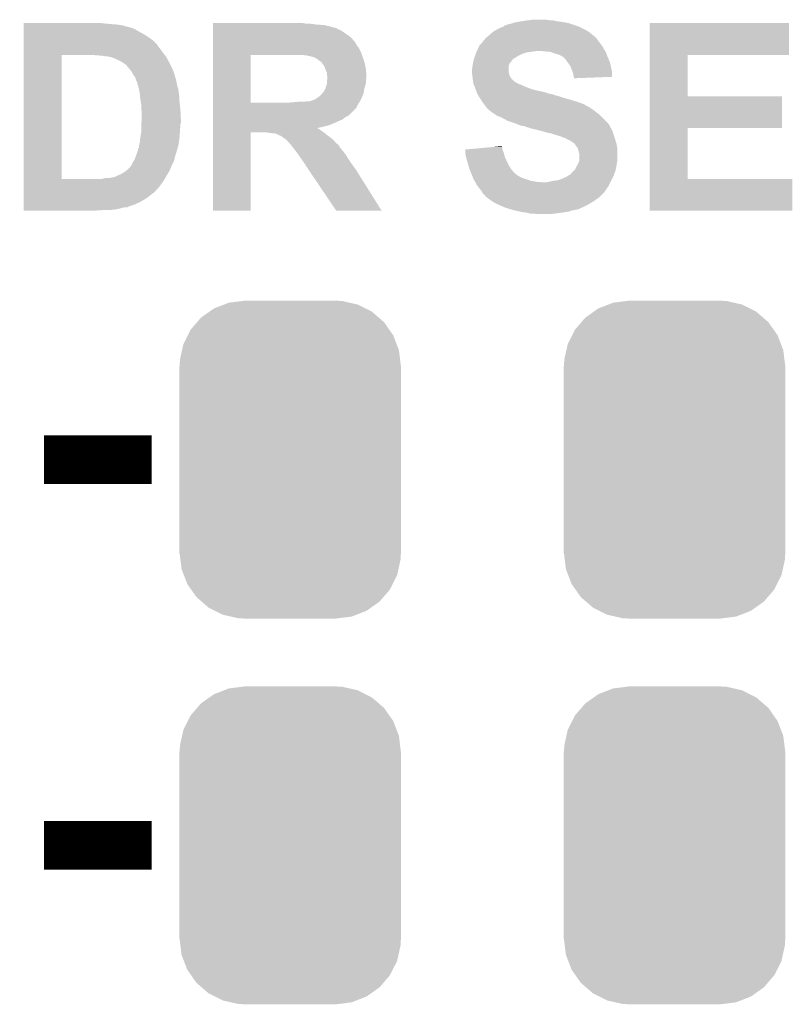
# Model space of a CAD drawing. Extents: x -1.3 to 24.2, y -3.9 to 39.2.
# Tile 14 of 37: x 13.6 to 17.6, y 8 to 13.1. Entities that reach past the tile are written whole.
import ezdxf

# ---------------------------------------------------------------- set-up
doc = ezdxf.new("R2010")
doc.units = 0
doc.layers.get('0').update_dxf_attribs({"linetype": 'CONTINUOUS'})
doc.layers.add('I2C_MUX_9_CLICK_V100_GTO', color=14, linetype='CONTINUOUS')
doc.layers.add('I2C_MUX_9_CLICK_V100_GTS', color=12, linetype='CONTINUOUS')

# ---------------------------------------------------------------- blocks, each defined once
blk = doc.blocks.new('CUSTOM_58')
for points in [[(-0.319682, 0.816338), (-0.251122, 0.82504), (0.308712, 0.816338), (0.27044, 0.82504)], [(-0.251122, 0.82504), (-0.23749, 0.82677), (0.27044, 0.82504), (0.23749, 0.82677)], [(-0.464512, 0.738408), (-0.420946, 0.769256), (0.460796, 0.738408), (0.425156, 0.769256)], [(-0.420946, 0.769256), (-0.396894, 0.786286), (0.425156, 0.769256), (0.391508, 0.786286)], [(-0.396894, 0.786286), (-0.344522, 0.80667), (0.391508, 0.786286), (0.351232, 0.80667)], [(-0.344522, 0.80667), (-0.319682, 0.816338), (0.351232, 0.80667), (0.308712, 0.816338)], [(-0.484594, 0.715032), (-0.464512, 0.738408), (0.4878, 0.715032), (0.460796, 0.738408)], [(-0.532704, 0.647234), (-0.5185, 0.67556), (0.535424, 0.647234), (0.515528, 0.67556)], [(-0.5185, 0.67556), (-0.484594, 0.715032), (0.515528, 0.67556), (0.4878, 0.715032)], [(-0.555636, 0.601496), (-0.532704, 0.647234), (0.55303, 0.601496), (0.535424, 0.647234)], [(-0.573704, 0.520636), (-0.562694, 0.569912), (0.571254, 0.520636), (0.565186, 0.569912)], [(-0.562694, 0.569912), (-0.555636, 0.601496), (0.565186, 0.569912), (0.55303, 0.601496)], [(-0.57531, 0.48768), (-0.573704, 0.520636), (0.57531, 0.48768), (0.571254, 0.520636)], [(-0.57658, -0.48768), (-0.57658, 0.48768), (0.57658, -0.48768), (0.57658, 0.48768)], [(-0.571252, -0.520636), (-0.57531, -0.48768), (0.573704, -0.520636), (0.57531, -0.48768)], [(-0.565186, -0.569912), (-0.571252, -0.520636), (0.562692, -0.569912), (0.573704, -0.520636)], [(-0.553028, -0.601496), (-0.565186, -0.569912), (0.555636, -0.601496), (0.562692, -0.569912)], [(-0.535424, -0.647234), (-0.553028, -0.601496), (0.532702, -0.647234), (0.555636, -0.601496)], [(-0.515526, -0.67556), (-0.535424, -0.647234), (0.5185, -0.67556), (0.532702, -0.647234)], [(-0.4878, -0.715032), (-0.515526, -0.67556), (0.484592, -0.715032), (0.5185, -0.67556)], [(-0.460794, -0.738408), (-0.4878, -0.715032), (0.464512, -0.738408), (0.484592, -0.715032)], [(-0.425156, -0.769256), (-0.460794, -0.738408), (0.420944, -0.769256), (0.464512, -0.738408)], [(-0.391506, -0.786286), (-0.425156, -0.769256), (0.396894, -0.786286), (0.420944, -0.769256)], [(-0.351232, -0.80667), (-0.391506, -0.786286), (0.34452, -0.80667), (0.396894, -0.786286)], [(-0.30871, -0.816338), (-0.351232, -0.80667), (0.319682, -0.816338), (0.34452, -0.80667)], [(-0.27044, -0.82504), (-0.30871, -0.816338), (0.25112, -0.82504), (0.319682, -0.816338)], [(-0.23749, -0.82677), (-0.27044, -0.82504), (0.23749, -0.82677), (0.25112, -0.82504)]]:
    blk.add_solid(points)

msp = doc.modelspace()

# ---------------------------------------------------------------- linework, layer by layer
at = {"layer": 'I2C_MUX_9_CLICK_V100_GTO', "const_width": 0.254}
for points in [[(13.75664, 10.8458), (14.31544, 10.8458)], [(13.75664, 8.8392), (14.31544, 8.8392)]]:
    msp.add_lwpolyline(points, dxfattribs=at)
at = {"layer": 'I2C_MUX_9_CLICK_V100_GTO'}
for points in [[(13.64999, 13.11402), (13.649992, 13.11656), (14.07668, 13.11402), (14.05128, 13.11656)], [(13.64999, 13.10894), (13.64999, 13.11402), (14.13764, 13.10894), (14.07668, 13.11402)], [(14.63551, 13.11402), (14.635512, 13.11656), (15.118082, 13.11402), (15.102842, 13.11656)], [(14.63551, 13.10894), (14.63551, 13.11402), (15.17396, 13.10894), (15.13586, 13.11402)], [(16.174722, 13.11148), (16.187422, 13.114022), (16.499838, 13.11148), (16.492212, 13.114022)], [(16.187422, 13.114022), (16.193764, 13.116558), (16.492212, 13.114022), (16.484602, 13.116558)], [(16.193764, 13.116558), (16.200122, 13.1191), (16.484602, 13.116558), (16.470202, 13.1191)], [(16.200122, 13.1191), (16.22806, 13.12418), (16.470202, 13.1191), (16.44142, 13.12418)], [(16.22806, 13.12418), (16.2433, 13.12672), (16.44142, 13.12418), (16.418562, 13.12672)], [(16.2433, 13.12672), (16.25854, 13.12926), (16.418562, 13.12672), (16.409674, 13.12926)], [(16.25854, 13.12926), (16.27759, 13.1318), (16.409674, 13.12926), (16.400784, 13.1318)], [(16.27759, 13.1318), (16.296642, 13.13434), (16.383002, 13.1318), (16.367758, 13.13434)], [(16.906266, 12.95146), (16.90627, 13.116528), (17.630108, 12.95146), (17.63014, 13.116528)], [(16.90627, 13.116528), (16.906272, 13.11656), (17.63014, 13.116528), (16.906272, 13.11656)], [(13.649988, 13.047982), (13.64999, 13.06322), (14.29258, 13.047982), (14.26718, 13.06322)], [(13.64999, 13.10386), (13.64999, 13.10894), (14.168122, 13.10386), (14.13764, 13.10894)], [(13.64999, 13.09624), (13.64999, 13.10386), (14.193522, 13.09624), (14.168122, 13.10386)], [(13.64999, 13.096238), (13.64999, 13.09624), (14.198604, 13.096238), (14.193522, 13.09624)], [(13.64999, 13.0937), (13.64999, 13.096238), (14.203684, 13.0937), (14.198604, 13.096238)], [(13.64999, 13.093698), (13.64999, 13.0937), (14.208764, 13.093698), (14.203684, 13.0937)], [(13.64999, 13.08608), (13.64999, 13.093698), (14.226542, 13.08608), (14.208764, 13.093698)], [(13.64999, 13.07592), (13.64999, 13.08608), (14.24432, 13.07592), (14.226542, 13.08608)], [(13.64999, 13.06322), (13.64999, 13.07592), (14.26718, 13.06322), (14.24432, 13.07592)], [(14.635508, 13.0556), (14.63551, 13.0683), (15.33398, 13.0556), (15.3162, 13.0683)], [(14.63551, 13.1064), (14.63551, 13.10894), (15.212062, 13.1064), (15.17396, 13.10894)], [(14.63551, 13.09878), (14.63551, 13.1064), (15.24508, 13.09878), (15.212062, 13.1064)], [(14.63551, 13.0937), (14.63551, 13.09878), (15.262858, 13.0937), (15.24508, 13.09878)], [(14.63551, 13.09116), (14.63551, 13.0937), (15.275562, 13.09116), (15.262858, 13.0937)], [(14.63551, 13.091128), (14.63551, 13.09116), (15.2781, 13.091128), (15.275562, 13.09116)], [(14.63551, 13.088614), (14.63551, 13.091128), (15.278124, 13.088614), (15.2781, 13.091128)], [(14.63551, 13.08354), (14.63551, 13.088614), (15.28826, 13.08354), (15.278124, 13.088614)], [(14.63551, 13.078458), (14.63551, 13.08354), (15.300962, 13.078458), (15.28826, 13.08354)], [(14.63551, 13.0683), (14.63551, 13.078458), (15.3162, 13.0683), (15.300962, 13.078458)], [(16.07058, 13.05306), (16.087996, 13.0683), (16.611596, 13.05306), (16.593822, 13.0683)], [(16.087996, 13.0683), (16.090902, 13.070842), (16.593822, 13.0683), (16.589754, 13.070842)], [(16.090902, 13.070842), (16.107834, 13.081), (16.589754, 13.070842), (16.573498, 13.081)], [(16.107834, 13.081), (16.116302, 13.08608), (16.573498, 13.081), (16.56334, 13.08608)], [(16.116302, 13.08608), (16.127478, 13.09116), (16.56334, 13.08608), (16.55318, 13.09116)], [(16.127478, 13.09116), (16.144244, 13.09878), (16.55318, 13.09116), (16.536034, 13.09878)], [(16.144244, 13.09878), (16.146786, 13.098786), (16.536034, 13.09878), (16.53602, 13.098786)], [(16.146786, 13.098786), (16.14932, 13.10132), (16.53602, 13.098786), (16.530318, 13.10132)], [(16.14932, 13.10132), (16.151864, 13.10386), (16.530318, 13.10132), (16.522698, 13.10386)], [(16.151864, 13.10386), (16.174722, 13.11148), (16.522698, 13.10386), (16.499838, 13.11148)], [(13.649988, 13.030198), (13.649988, 13.047982), (14.317982, 13.030198), (14.29258, 13.047982)], [(13.649988, 13.00734), (13.649988, 13.030198), (14.340836, 13.00734), (14.317982, 13.030198)], [(14.635506, 12.994638), (14.635508, 13.020038), (15.387322, 12.994638), (15.372082, 13.020038)], [(14.635508, 13.04036), (14.635508, 13.0556), (15.354302, 13.04036), (15.33398, 13.0556)], [(14.635508, 13.020038), (14.635508, 13.04036), (15.372082, 13.020038), (15.354302, 13.04036)], [(16.022322, 13.00225), (16.02994, 13.00988), (16.655806, 13.00225), (16.6497, 13.00988)], [(16.02994, 13.00988), (16.03248, 13.012422), (16.6497, 13.00988), (16.647794, 13.012422)], [(16.03248, 13.012422), (16.0401, 13.02258), (16.647794, 13.012422), (16.640176, 13.02258)], [(16.0401, 13.02258), (16.0528, 13.037822), (16.640176, 13.02258), (16.628744, 13.037822)], [(16.0528, 13.037822), (16.055758, 13.040358), (16.628744, 13.037822), (16.62684, 13.040358)], [(16.055758, 13.040358), (16.061686, 13.045438), (16.62684, 13.040358), (16.62175, 13.045438)], [(16.061686, 13.045438), (16.06466, 13.047988), (16.62175, 13.045438), (16.616686, 13.047988)], [(16.06466, 13.047988), (16.07055, 13.053036), (16.616686, 13.047988), (16.614146, 13.053036)], [(16.07055, 13.053036), (16.07058, 13.05306), (16.614146, 13.053036), (16.611596, 13.05306)], [(13.649986, 12.99464), (13.649988, 13.004794), (14.351, 12.99464), (14.343384, 13.004794)], [(13.649986, 12.98194), (13.649986, 12.99464), (14.36116, 12.98194), (14.351, 12.99464)], [(13.649986, 12.96416), (13.649986, 12.98194), (14.37386, 12.96416), (14.36116, 12.98194)], [(13.649986, 12.95146), (13.649986, 12.96416), (14.38374, 12.95146), (14.37386, 12.96416)], [(13.649988, 13.007308), (13.649988, 13.00734), (14.34338, 13.007308), (14.340836, 13.00734)], [(13.649988, 13.004794), (13.649988, 13.007308), (14.343384, 13.004794), (14.34338, 13.007308)], [(14.635506, 12.989556), (14.635506, 12.994638), (15.392402, 12.989556), (15.387322, 12.994638)], [(14.635506, 12.96924), (14.635506, 12.989556), (15.40256, 12.96924), (15.392402, 12.989556)], [(14.635506, 12.95146), (14.635506, 12.96924), (15.41018, 12.95146), (15.40256, 12.96924)], [(16.001492, 12.95654), (16.004538, 12.964158), (16.2433, 12.95654), (16.266158, 12.964158)], [(16.004538, 12.964158), (16.005556, 12.9667), (16.266158, 12.964158), (16.28648, 12.9667)], [(16.005556, 12.9667), (16.006572, 12.96924), (16.28648, 12.9667), (16.30426, 12.96924)], [(16.006572, 12.96924), (16.007588, 12.97178), (16.30426, 12.96924), (16.319498, 12.97178)], [(16.007588, 12.97178), (16.00962, 12.97686), (16.67426, 12.97178), (16.67087, 12.97686)], [(16.00962, 12.97686), (16.01216, 12.981938), (16.67087, 12.97686), (16.667482, 12.981938)], [(16.01216, 12.981938), (16.019784, 12.997178), (16.667482, 12.981938), (16.659862, 12.997178)], [(16.019784, 12.997178), (16.022322, 13.00225), (16.659862, 12.997178), (16.655806, 13.00225)], [(16.36522, 12.96924), (16.334742, 12.97178), (16.675954, 12.96924), (16.67426, 12.97178)], [(16.39052, 12.96671), (16.36522, 12.96924), (16.67764, 12.96671), (16.675954, 12.96924)], [(16.390618, 12.9667), (16.39052, 12.96671), (16.677644, 12.9667), (16.67764, 12.96671)], [(16.41094, 12.95908), (16.390618, 12.9667), (16.6805, 12.95908), (16.677644, 12.9667)], [(16.42872, 12.954002), (16.41094, 12.95908), (16.682404, 12.954002), (16.6805, 12.95908)], [(13.649964, 12.306322), (13.649986, 12.95144), (13.84808, 12.306322), (13.848082, 12.95144)], [(13.649986, 12.95144), (13.649986, 12.95146), (13.848082, 12.95144), (13.97508, 12.95146)], [(14.025882, 12.94892), (14.010642, 12.95146), (14.385716, 12.94892), (14.38374, 12.95146)], [(14.051282, 12.94638), (14.038582, 12.94892), (14.387692, 12.94638), (14.385716, 12.94892)], [(14.076682, 12.94384), (14.061442, 12.94638), (14.389668, 12.94384), (14.387692, 12.94638)], [(14.086842, 12.943838), (14.076682, 12.94384), (14.389668, 12.943838), (14.389668, 12.94384)], [(14.094464, 12.9413), (14.086842, 12.943838), (14.391642, 12.9413), (14.389668, 12.943838)], [(14.114782, 12.93622), (14.097004, 12.9413), (14.394414, 12.93622), (14.391642, 12.9413)], [(14.13256, 12.9286), (14.114782, 12.93622), (14.39857, 12.9286), (14.394414, 12.93622)], [(14.163038, 12.91336), (14.13256, 12.9286), (14.40688, 12.91336), (14.39857, 12.9286)], [(14.16304, 12.913358), (14.163038, 12.91336), (14.406882, 12.913358), (14.40688, 12.91336)], [(14.1732, 12.90574), (14.16304, 12.913358), (14.41069, 12.90574), (14.406882, 12.913358)], [(14.635498, 12.702562), (14.635506, 12.95144), (14.83106, 12.702562), (14.831062, 12.95144)], [(14.635506, 12.95144), (14.635506, 12.95146), (14.831062, 12.95144), (15.05712, 12.95146)], [(15.113002, 12.94892), (15.100302, 12.95146), (15.411028, 12.94892), (15.41018, 12.95146)], [(15.123166, 12.948914), (15.113002, 12.94892), (15.41103, 12.948914), (15.411028, 12.94892)], [(15.125706, 12.94638), (15.123166, 12.948914), (15.411874, 12.94638), (15.41103, 12.948914)], [(15.143482, 12.94384), (15.128242, 12.94638), (15.41272, 12.94384), (15.411874, 12.94638)], [(15.161262, 12.93876), (15.143482, 12.94384), (15.414414, 12.93876), (15.41272, 12.94384)], [(15.17396, 12.931142), (15.161262, 12.93876), (15.416954, 12.931142), (15.414414, 12.93876)], [(15.177772, 12.9286), (15.17396, 12.931142), (15.4178, 12.9286), (15.416954, 12.931142)], [(15.18158, 12.92606), (15.177772, 12.9286), (15.418562, 12.92606), (15.4178, 12.9286)], [(15.19174, 12.91844), (15.18158, 12.92606), (15.420848, 12.91844), (15.418562, 12.92606)], [(15.199362, 12.913354), (15.19174, 12.91844), (15.422374, 12.913354), (15.420848, 12.91844)], [(15.2019, 12.90828), (15.199362, 12.913354), (15.423896, 12.90828), (15.422374, 12.913354)], [(15.205964, 12.9032), (15.2019, 12.90828), (15.42542, 12.9032), (15.423896, 12.90828)], [(15.98676, 12.905738), (15.987888, 12.910816), (16.177258, 12.905738), (16.179798, 12.910816)], [(15.987888, 12.910816), (15.989582, 12.918438), (16.179798, 12.910816), (16.187418, 12.918438)], [(15.989582, 12.918438), (15.991276, 12.92606), (16.187418, 12.918438), (16.1925, 12.92606)], [(15.991276, 12.92606), (15.991842, 12.9286), (16.1925, 12.92606), (16.19504, 12.9286)], [(15.991842, 12.9286), (15.993532, 12.933674), (16.19504, 12.9286), (16.200114, 12.933674)], [(15.993532, 12.933674), (15.993534, 12.93368), (16.200114, 12.933674), (16.202666, 12.93368)], [(15.993534, 12.93368), (15.997766, 12.94638), (16.202666, 12.93368), (16.222982, 12.94638)], [(15.997766, 12.94638), (15.99946, 12.95146), (16.222982, 12.94638), (16.23314, 12.95146)], [(15.99946, 12.95146), (16.001492, 12.95654), (16.23314, 12.95146), (16.2433, 12.95654)], [(16.44142, 12.94892), (16.42872, 12.954002), (16.684308, 12.94892), (16.682404, 12.954002)], [(16.4465, 12.94638), (16.44142, 12.94892), (16.68526, 12.94638), (16.684308, 12.94892)], [(16.451576, 12.943842), (16.4465, 12.94638), (16.686348, 12.943842), (16.68526, 12.94638)], [(16.456654, 12.938766), (16.451576, 12.943842), (16.688524, 12.938766), (16.686348, 12.943842)], [(16.459202, 12.93876), (16.456654, 12.938766), (16.688526, 12.93876), (16.688524, 12.938766)], [(16.467668, 12.9286), (16.459202, 12.93876), (16.69288, 12.9286), (16.688526, 12.93876)], [(16.4719, 12.92352), (16.467668, 12.9286), (16.694786, 12.92352), (16.69288, 12.9286)], [(16.482788, 12.908278), (16.4719, 12.92352), (16.7005, 12.908278), (16.694786, 12.92352)], [(16.4846, 12.90574), (16.482788, 12.908278), (16.701064, 12.90574), (16.7005, 12.908278)], [(16.906258, 12.73556), (16.906266, 12.951428), (17.104392, 12.73556), (17.10436, 12.951428)], [(16.906266, 12.951428), (16.906266, 12.95146), (17.10436, 12.951428), (17.630108, 12.95146)], [(14.180822, 12.900658), (14.1732, 12.90574), (14.413232, 12.900658), (14.41069, 12.90574)], [(14.1859, 12.89558), (14.180822, 12.900658), (14.41577, 12.89558), (14.413232, 12.900658)], [(14.196484, 12.88288), (14.1859, 12.89558), (14.42212, 12.88288), (14.41577, 12.89558)], [(14.211302, 12.865096), (14.196484, 12.88288), (14.42896, 12.865096), (14.42212, 12.88288)], [(14.21892, 12.84986), (14.211302, 12.865096), (14.43482, 12.84986), (14.42896, 12.865096)], [(15.21206, 12.895578), (15.205964, 12.9032), (15.426806, 12.895578), (15.42542, 12.9032)], [(15.220188, 12.87526), (15.21206, 12.895578), (15.4305, 12.87526), (15.426806, 12.895578)], [(15.2273, 12.857476), (15.220188, 12.87526), (15.43187, 12.857476), (15.4305, 12.87526)], [(15.2273, 12.847318), (15.2273, 12.857476), (15.43265, 12.847318), (15.43187, 12.857476)], [(15.98168, 12.875262), (15.984218, 12.887958), (16.172182, 12.875262), (16.17218, 12.887958)], [(15.98168, 12.862562), (15.98168, 12.875262), (16.172182, 12.862562), (16.172182, 12.875262)], [(15.981682, 12.862558), (15.98168, 12.862562), (16.172182, 12.862558), (16.172182, 12.862562)], [(15.982528, 12.85494), (15.981682, 12.862558), (16.174718, 12.85494), (16.172182, 12.862558)], [(15.984218, 12.887958), (15.98422, 12.88796), (16.17218, 12.887958), (16.17218, 12.88796)], [(15.98422, 12.88796), (15.986034, 12.900658), (16.17218, 12.88796), (16.17472, 12.900658)], [(15.986034, 12.900658), (15.98676, 12.905738), (16.17472, 12.900658), (16.177258, 12.905738)], [(16.494758, 12.890502), (16.4846, 12.90574), (16.704452, 12.890502), (16.701064, 12.90574)], [(16.50238, 12.87018), (16.494758, 12.890502), (16.708968, 12.87018), (16.704452, 12.890502)], [(16.50492, 12.862558), (16.50238, 12.87018), (16.71066, 12.862558), (16.708968, 12.87018)], [(16.507458, 12.85494), (16.50492, 12.862558), (16.71065, 12.85494), (16.71066, 12.862558)], [(14.218924, 12.849856), (14.21892, 12.84986), (14.43482, 12.849856), (14.43482, 12.84986)], [(14.222988, 12.844776), (14.218924, 12.849856), (14.434822, 12.844776), (14.43482, 12.849856)], [(14.22705, 12.839698), (14.222988, 12.844776), (14.43736, 12.839698), (14.434822, 12.844776)], [(14.22908, 12.837158), (14.22705, 12.839698), (14.438208, 12.837158), (14.43736, 12.839698)], [(14.233314, 12.824458), (14.22908, 12.837158), (14.44244, 12.824458), (14.438208, 12.837158)], [(14.23416, 12.82192), (14.233314, 12.824458), (14.442948, 12.82192), (14.44244, 12.824458)], [(14.23924, 12.811758), (14.23416, 12.82192), (14.444982, 12.811758), (14.442948, 12.82192)], [(14.24178, 12.804136), (14.23924, 12.811758), (14.446506, 12.804136), (14.444982, 12.811758)], [(15.227298, 12.804136), (15.2273, 12.814298), (15.4305, 12.804136), (15.4305, 12.814298)], [(15.22857, 12.842242), (15.2273, 12.847318), (15.43304, 12.842242), (15.43265, 12.847318)], [(15.2273, 12.814298), (15.228992, 12.824456), (15.4305, 12.814298), (15.4305, 12.824456)], [(15.22984, 12.837158), (15.22857, 12.842242), (15.433038, 12.837158), (15.43304, 12.842242)], [(15.228992, 12.824456), (15.22984, 12.829538), (15.4305, 12.824456), (15.432192, 12.829538)], [(15.22984, 12.832078), (15.22984, 12.837158), (15.433038, 12.832078), (15.433038, 12.837158)], [(15.22984, 12.829538), (15.22984, 12.832078), (15.432192, 12.829538), (15.433038, 12.832078)], [(15.983656, 12.844778), (15.982528, 12.85494), (16.17726, 12.844778), (16.174718, 12.85494)], [(15.98422, 12.8397), (15.983656, 12.844778), (16.179804, 12.8397), (16.17726, 12.844778)], [(15.984854, 12.83463), (15.98422, 12.8397), (16.182342, 12.83463), (16.179804, 12.8397)], [(15.986126, 12.82446), (15.984854, 12.83463), (16.189962, 12.82446), (16.182342, 12.83463)], [(15.98676, 12.81938), (15.986126, 12.82446), (16.195042, 12.81938), (16.189962, 12.82446)], [(15.987486, 12.8143), (15.98676, 12.81938), (16.20012, 12.8143), (16.195042, 12.81938)], [(15.988212, 12.80922), (15.987486, 12.8143), (16.207742, 12.80922), (16.20012, 12.8143)], [(15.988938, 12.804138), (15.988212, 12.80922), (16.217902, 12.804138), (16.207742, 12.80922)], [(16.51, 12.84224), (16.507458, 12.85494), (16.710634, 12.84224), (16.71065, 12.85494)], [(16.511272, 12.83716), (16.51, 12.84224), (16.710628, 12.83716), (16.710634, 12.84224)], [(16.51254, 12.832082), (16.511272, 12.83716), (16.578064, 12.832082), (16.710628, 12.83716)], [(16.51254, 12.829572), (16.51254, 12.832082), (16.51254, 12.829572), (16.578064, 12.832082)], [(14.24178, 12.801596), (14.24178, 12.804136), (14.447014, 12.801596), (14.446506, 12.804136)], [(14.246352, 12.78636), (14.24178, 12.801596), (14.450062, 12.78636), (14.447014, 12.801596)], [(14.2494, 12.7762), (14.246352, 12.78636), (14.453448, 12.7762), (14.450062, 12.78636)], [(14.250326, 12.771118), (14.2494, 12.7762), (14.45514, 12.771118), (14.453448, 12.7762)], [(14.25402, 12.7508), (14.250326, 12.771118), (14.45768, 12.7508), (14.45514, 12.771118)], [(15.203168, 12.750798), (15.20698, 12.755878), (15.417798, 12.750798), (15.41872, 12.755878)], [(15.20698, 12.755878), (15.212058, 12.76096), (15.41872, 12.755878), (15.419646, 12.76096)], [(15.212058, 12.76096), (15.21968, 12.776198), (15.419646, 12.76096), (15.422416, 12.776198)], [(15.21968, 12.776198), (15.220314, 12.77874), (15.422416, 12.776198), (15.42288, 12.77874)], [(15.220314, 12.77874), (15.22222, 12.786358), (15.42288, 12.77874), (15.425164, 12.786358)], [(15.22222, 12.786358), (15.227298, 12.799056), (15.425164, 12.786358), (15.428974, 12.799056)], [(15.227298, 12.799056), (15.227298, 12.804136), (15.428974, 12.799056), (15.4305, 12.804136)], [(15.9893, 12.801604), (15.988938, 12.804138), (16.2217, 12.801604), (16.217902, 12.804138)], [(15.990392, 12.799058), (15.9893, 12.801604), (16.225512, 12.799058), (16.2217, 12.801604)], [(15.99148, 12.79652), (15.990392, 12.799058), (16.235682, 12.79652), (16.225512, 12.799058)], [(15.993656, 12.79144), (15.99148, 12.79652), (16.24584, 12.79144), (16.235682, 12.79652)], [(15.995832, 12.78636), (15.993656, 12.79144), (16.25854, 12.78636), (16.24584, 12.79144)], [(15.99692, 12.783818), (15.995832, 12.78636), (16.264472, 12.783818), (16.25854, 12.78636)], [(15.998734, 12.77874), (15.99692, 12.783818), (16.27632, 12.77874), (16.264472, 12.783818)], [(16.000548, 12.77366), (15.998734, 12.77874), (16.29156, 12.77366), (16.27632, 12.77874)], [(16.002362, 12.76858), (16.000548, 12.77366), (16.309338, 12.76858), (16.29156, 12.77366)], [(16.00599, 12.75842), (16.002362, 12.76858), (16.355058, 12.75842), (16.309338, 12.76858)], [(16.00871, 12.7508), (16.00599, 12.75842), (16.38046, 12.7508), (16.355058, 12.75842)], [(14.25448, 12.748262), (14.25402, 12.7508), (14.458044, 12.748262), (14.45768, 12.7508)], [(14.255866, 12.733018), (14.25448, 12.748262), (14.46022, 12.733018), (14.458044, 12.748262)], [(14.25702, 12.72032), (14.255866, 12.733018), (14.46022, 12.72032), (14.46022, 12.733018)], [(14.25829, 12.7127), (14.25702, 12.72032), (14.46022, 12.7127), (14.46022, 12.72032)], [(14.2621, 12.689838), (14.25829, 12.7127), (14.46291, 12.689838), (14.46022, 12.7127)], [(14.635496, 12.68984), (14.635498, 12.70254), (15.38732, 12.68984), (15.394728, 12.70254)], [(14.635498, 12.70254), (14.635498, 12.702562), (15.024102, 12.70254), (14.83106, 12.702562)], [(15.024102, 12.70254), (15.05204, 12.70508), (15.394728, 12.70254), (15.39621, 12.70508)], [(15.05204, 12.70508), (15.08252, 12.70762), (15.39621, 12.70508), (15.397692, 12.70762)], [(15.110458, 12.70762), (15.123158, 12.71016), (15.397692, 12.70762), (15.399174, 12.71016)], [(15.135858, 12.71016), (15.14602, 12.712702), (15.399174, 12.71016), (15.400656, 12.712702)], [(15.14602, 12.712702), (15.153638, 12.71524), (15.400656, 12.712702), (15.402136, 12.71524)], [(15.153638, 12.71524), (15.15872, 12.71778), (15.402136, 12.71524), (15.403618, 12.71778)], [(15.15872, 12.71778), (15.166334, 12.720318), (15.403618, 12.71778), (15.4051, 12.720318)], [(15.166334, 12.720318), (15.16634, 12.72032), (15.4051, 12.720318), (15.4051, 12.72032)], [(15.16634, 12.72032), (15.17396, 12.7254), (15.4051, 12.72032), (15.407216, 12.7254)], [(15.17396, 12.7254), (15.19174, 12.7381), (15.407216, 12.7254), (15.412506, 12.7381)], [(15.19174, 12.7381), (15.199358, 12.74572), (15.412506, 12.7381), (15.415682, 12.74572)], [(15.199358, 12.74572), (15.203168, 12.750798), (15.415682, 12.74572), (15.417798, 12.750798)], [(16.009618, 12.74826), (16.00871, 12.7508), (16.385544, 12.74826), (16.38046, 12.7508)], [(16.00962, 12.74825), (16.009618, 12.74826), (16.393202, 12.74825), (16.393162, 12.74826)], [(16.011232, 12.745718), (16.00962, 12.74825), (16.403322, 12.745718), (16.393202, 12.74825)], [(16.014466, 12.74064), (16.011232, 12.745718), (16.416022, 12.74064), (16.403322, 12.745718)], [(16.016084, 12.738098), (16.014466, 12.74064), (16.42872, 12.738098), (16.416022, 12.74064)], [(16.02255, 12.72794), (16.016084, 12.738098), (16.4592, 12.72794), (16.42872, 12.738098)], [(16.0274, 12.72032), (16.02255, 12.72794), (16.48587, 12.72032), (16.4592, 12.72794)], [(16.028924, 12.71778), (16.0274, 12.72032), (16.49476, 12.71778), (16.48587, 12.72032)], [(16.035018, 12.707622), (16.028924, 12.71778), (16.527774, 12.707622), (16.49476, 12.71778)], [(16.03502, 12.70762), (16.035018, 12.707622), (16.52778, 12.70762), (16.527774, 12.707622)], [(16.044546, 12.69492), (16.03502, 12.70762), (16.563342, 12.69492), (16.52778, 12.70762)], [(16.906254, 12.57046), (16.906258, 12.735528), (17.594548, 12.57046), (17.59458, 12.735528)], [(16.906258, 12.735528), (16.906258, 12.73556), (17.59458, 12.735528), (17.104392, 12.73556)], [(14.2621, 12.66952), (14.2621, 12.689838), (14.4653, 12.66952), (14.46291, 12.689838)], [(14.2621, 12.666978), (14.2621, 12.66952), (14.465428, 12.666978), (14.4653, 12.66952)], [(14.26464, 12.656818), (14.2621, 12.666978), (14.465936, 12.656818), (14.465428, 12.666978)], [(14.26464, 12.62634), (14.26464, 12.656818), (14.46746, 12.62634), (14.465936, 12.656818)], [(14.635496, 12.67461), (14.635496, 12.68984), (15.379698, 12.67461), (15.38732, 12.68984)], [(14.635496, 12.661904), (14.635496, 12.67461), (15.367, 12.661904), (15.379698, 12.67461)], [(14.635496, 12.65936), (14.635496, 12.661904), (15.366968, 12.65936), (15.367, 12.661904)], [(14.635496, 12.659354), (14.635496, 12.65936), (15.364454, 12.659354), (15.366968, 12.65936)], [(14.635496, 12.636498), (14.635496, 12.659354), (15.341596, 12.636498), (15.364454, 12.659354)], [(16.050262, 12.6873), (16.044546, 12.69492), (16.57604, 12.6873), (16.563342, 12.69492)], [(16.055978, 12.679678), (16.050262, 12.6873), (16.59127, 12.679678), (16.57604, 12.6873)], [(16.05788, 12.677142), (16.055978, 12.679678), (16.593818, 12.677142), (16.59127, 12.679678)], [(16.057882, 12.67714), (16.05788, 12.677142), (16.59382, 12.67714), (16.593818, 12.677142)], [(16.062962, 12.67206), (16.057882, 12.67714), (16.601438, 12.67206), (16.59382, 12.67714)], [(16.07058, 12.66444), (16.062962, 12.67206), (16.61414, 12.66444), (16.601438, 12.67206)], [(16.08328, 12.65428), (16.07058, 12.66444), (16.626332, 12.65428), (16.61414, 12.66444)], [(16.087092, 12.65174), (16.08328, 12.65428), (16.62938, 12.65174), (16.626332, 12.65428)], [(16.106144, 12.639038), (16.087092, 12.65174), (16.647162, 12.639038), (16.62938, 12.65174)], [(14.262776, 12.598398), (14.26413, 12.61872), (14.46784, 12.598398), (14.46784, 12.61872)], [(14.26413, 12.61872), (14.26464, 12.62634), (14.46784, 12.61872), (14.46746, 12.62634)], [(14.635494, 12.6238), (14.635496, 12.63142), (15.31874, 12.6238), (15.331442, 12.63142)], [(14.635494, 12.61364), (14.635494, 12.6238), (15.306048, 12.61364), (15.31874, 12.6238)], [(14.635494, 12.60856), (14.635494, 12.61364), (15.2908, 12.60856), (15.306048, 12.61364)], [(14.635494, 12.60094), (14.635494, 12.60856), (15.27556, 12.60094), (15.2908, 12.60856)], [(14.635494, 12.5857), (14.635494, 12.60094), (15.239998, 12.5857), (15.27556, 12.60094)], [(14.635496, 12.63142), (14.635496, 12.636498), (15.331442, 12.63142), (15.341596, 12.636498)], [(16.113758, 12.633962), (16.106144, 12.639038), (16.652238, 12.633962), (16.647162, 12.639038)], [(16.13408, 12.62634), (16.113758, 12.633962), (16.65986, 12.62634), (16.652238, 12.633962)], [(16.167098, 12.60856), (16.13408, 12.62634), (16.67764, 12.60856), (16.65986, 12.62634)], [(16.189966, 12.600938), (16.167098, 12.60856), (16.68526, 12.600938), (16.67764, 12.60856)], [(16.2052, 12.59586), (16.189966, 12.600938), (16.68907, 12.59586), (16.68526, 12.600938)], [(14.261252, 12.5476), (14.2621, 12.552678), (14.46276, 12.5476), (14.46276, 12.552678)], [(14.2621, 12.588242), (14.262776, 12.598398), (14.4653, 12.588242), (14.46784, 12.598398)], [(14.2621, 12.588238), (14.2621, 12.588242), (14.4653, 12.588238), (14.4653, 12.588242)], [(14.2621, 12.575538), (14.2621, 12.588238), (14.4653, 12.575538), (14.4653, 12.588238)], [(14.2621, 12.562838), (14.2621, 12.575538), (14.46276, 12.562838), (14.4653, 12.575538)], [(14.2621, 12.552678), (14.2621, 12.562838), (14.46276, 12.552678), (14.46276, 12.562838)], [(14.635492, 12.565378), (14.635494, 12.570458), (15.18665, 12.565378), (15.176504, 12.570458)], [(14.635492, 12.55776), (14.635492, 12.565378), (15.19682, 12.55776), (15.18665, 12.565378)], [(14.635492, 12.5476), (14.635492, 12.55776), (15.21206, 12.5476), (15.19682, 12.55776)], [(14.635494, 12.57554), (14.635494, 12.5857), (15.19936, 12.57554), (15.239998, 12.5857)], [(14.635494, 12.57046), (14.635494, 12.57554), (15.174282, 12.57046), (15.19936, 12.57554)], [(14.635494, 12.570458), (14.635494, 12.57046), (15.176504, 12.570458), (15.174282, 12.57046)], [(16.222982, 12.58824), (16.2052, 12.59586), (16.694788, 12.58824), (16.68907, 12.59586)], [(16.238218, 12.583162), (16.222982, 12.58824), (16.698598, 12.583162), (16.694788, 12.58824)], [(16.253424, 12.580626), (16.238218, 12.583162), (16.7005, 12.580626), (16.698598, 12.583162)], [(16.253458, 12.58062), (16.253424, 12.580626), (16.700502, 12.58062), (16.7005, 12.580626)], [(16.266158, 12.575542), (16.253458, 12.58062), (16.700504, 12.575542), (16.700502, 12.58062)], [(16.26619, 12.575534), (16.266158, 12.575542), (16.700504, 12.575534), (16.700504, 12.575542)], [(16.27632, 12.572998), (16.26619, 12.575534), (16.702196, 12.572998), (16.700504, 12.575534)], [(16.29156, 12.567922), (16.27632, 12.572998), (16.70558, 12.567922), (16.702196, 12.572998)], [(16.31442, 12.56284), (16.29156, 12.567922), (16.708632, 12.56284), (16.70558, 12.567922)], [(16.33474, 12.55776), (16.31442, 12.56284), (16.711684, 12.55776), (16.708632, 12.56284)], [(16.343596, 12.55523), (16.33474, 12.55776), (16.713202, 12.55523), (16.711684, 12.55776)], [(16.3703, 12.5476), (16.343596, 12.55523), (16.71538, 12.5476), (16.713202, 12.55523)], [(16.906244, 12.3063), (16.906254, 12.570428), (17.104392, 12.3063), (17.10436, 12.570428)], [(16.906254, 12.570428), (16.906254, 12.57046), (17.10436, 12.570428), (17.594548, 12.57046)], [(14.25448, 12.4968), (14.256256, 12.51458), (14.457484, 12.4968), (14.46022, 12.51458)], [(14.256256, 12.51458), (14.25702, 12.522202), (14.46022, 12.51458), (14.460806, 12.522202)], [(14.25702, 12.522202), (14.261252, 12.5476), (14.460806, 12.522202), (14.46276, 12.5476)], [(14.63548, 12.141232), (14.635492, 12.547568), (14.831028, 12.141232), (14.83106, 12.547568)], [(14.635492, 12.547568), (14.635492, 12.5476), (14.83106, 12.547568), (14.914878, 12.5476)], [(14.93266, 12.54506), (14.914878, 12.5476), (15.215108, 12.54506), (15.21206, 12.5476)], [(14.945358, 12.54252), (14.93266, 12.54506), (15.218156, 12.54252), (15.215108, 12.54506)], [(14.968216, 12.537442), (14.958056, 12.54252), (15.22425, 12.537442), (15.218156, 12.54252)], [(14.970756, 12.53744), (14.968216, 12.537442), (15.224252, 12.53744), (15.22425, 12.537442)], [(14.975838, 12.5349), (14.970756, 12.53744), (15.2273, 12.5349), (15.224252, 12.53744)], [(14.98092, 12.53236), (14.975838, 12.5349), (15.230856, 12.53236), (15.2273, 12.5349)], [(14.993616, 12.52728), (14.98092, 12.53236), (15.237968, 12.52728), (15.230856, 12.53236)], [(14.998708, 12.5222), (14.993616, 12.52728), (15.24508, 12.5222), (15.237968, 12.52728)], [(15.00125, 12.519662), (14.998708, 12.5222), (15.248042, 12.519662), (15.24508, 12.5222)], [(15.011396, 12.514582), (15.00125, 12.519662), (15.25397, 12.514582), (15.248042, 12.519662)], [(15.019014, 12.50696), (15.011396, 12.514582), (15.262862, 12.50696), (15.25397, 12.514582)], [(15.024098, 12.50187), (15.019014, 12.50696), (15.267224, 12.50187), (15.262862, 12.50696)], [(15.026634, 12.496824), (15.024098, 12.50187), (15.271548, 12.496824), (15.267224, 12.50187)], [(16.395698, 12.54252), (16.3703, 12.5476), (16.71683, 12.54252), (16.71538, 12.5476)], [(16.408398, 12.537442), (16.395698, 12.54252), (16.71828, 12.537442), (16.71683, 12.54252)], [(16.408406, 12.53744), (16.408398, 12.537442), (16.71828, 12.53744), (16.71828, 12.537442)], [(16.41856, 12.534898), (16.408406, 12.53744), (16.719128, 12.534898), (16.71828, 12.53744)], [(16.433802, 12.52982), (16.41856, 12.534898), (16.72082, 12.52982), (16.719128, 12.534898)], [(16.443958, 12.527282), (16.433802, 12.52982), (16.721666, 12.527282), (16.72082, 12.52982)], [(16.44904, 12.52474), (16.443958, 12.527282), (16.722514, 12.52474), (16.721666, 12.527282)], [(16.469372, 12.51712), (16.44904, 12.52474), (16.725054, 12.51712), (16.722514, 12.52474)], [(16.473602, 12.51458), (16.469372, 12.51712), (16.7259, 12.51458), (16.725054, 12.51712)], [(16.482058, 12.5095), (16.473602, 12.51458), (16.727424, 12.5095), (16.7259, 12.51458)], [(16.49477, 12.50442), (16.482058, 12.5095), (16.728948, 12.50442), (16.727424, 12.5095)], [(16.50492, 12.4968), (16.49477, 12.50442), (16.731234, 12.4968), (16.728948, 12.50442)], [(14.240932, 12.446), (14.241778, 12.448538), (14.44498, 12.446), (14.445704, 12.448538)], [(14.241778, 12.448538), (14.24178, 12.451058), (14.445704, 12.448538), (14.446424, 12.451058)], [(14.24178, 12.451058), (14.244298, 12.45108), (14.446424, 12.451058), (14.44643, 12.45108)], [(14.244298, 12.45108), (14.24432, 12.461234), (14.44643, 12.45108), (14.449332, 12.461234)], [(14.24432, 12.461234), (14.249394, 12.466314), (14.449332, 12.461234), (14.450784, 12.466314)], [(14.249394, 12.466314), (14.2494, 12.476478), (14.450784, 12.466314), (14.453688, 12.476478)], [(14.2494, 12.476478), (14.250668, 12.481558), (14.453688, 12.476478), (14.45514, 12.481558)], [(14.250668, 12.481558), (14.25448, 12.4968), (14.45514, 12.481558), (14.457484, 12.4968)], [(15.02917, 12.4968), (15.026634, 12.496824), (15.27157, 12.4968), (15.271548, 12.496824)], [(15.03426, 12.48918), (15.02917, 12.4968), (15.278098, 12.48918), (15.27157, 12.4968)], [(15.034266, 12.489174), (15.03426, 12.48918), (15.280646, 12.489174), (15.278098, 12.48918)], [(15.041878, 12.48156), (15.034266, 12.489174), (15.28826, 12.48156), (15.280646, 12.489174)], [(15.04188, 12.481558), (15.041878, 12.48156), (15.288262, 12.481558), (15.28826, 12.48156)], [(15.051406, 12.46886), (15.04188, 12.481558), (15.29588, 12.46886), (15.288262, 12.481558)], [(15.05712, 12.46124), (15.051406, 12.46886), (15.30223, 12.46124), (15.29588, 12.46886)], [(15.063048, 12.45362), (15.05712, 12.46124), (15.30858, 12.45362), (15.30223, 12.46124)], [(15.0749, 12.43838), (15.063048, 12.45362), (15.320434, 12.43838), (15.30858, 12.45362)], [(15.94614, 12.45869), (15.97344, 12.461236), (16.140254, 12.45869), (16.139162, 12.461236)], [(15.9474, 12.443458), (15.94614, 12.45869), (16.14678, 12.443458), (16.140254, 12.45869)], [(15.97344, 12.461236), (16.082388, 12.471396), (16.139162, 12.461236), (16.13916, 12.471396)], [(16.082388, 12.471396), (16.136626, 12.476454), (16.13916, 12.471396), (16.136626, 12.476454)], [(16.51254, 12.49172), (16.50492, 12.4968), (16.732758, 12.49172), (16.731234, 12.4968)], [(16.51508, 12.48918), (16.51254, 12.49172), (16.73352, 12.48918), (16.732758, 12.49172)], [(16.520154, 12.484106), (16.51508, 12.48918), (16.734366, 12.484106), (16.73352, 12.48918)], [(16.52016, 12.481554), (16.520154, 12.484106), (16.734792, 12.481554), (16.734366, 12.484106)], [(16.52778, 12.4714), (16.52016, 12.481554), (16.736484, 12.4714), (16.734792, 12.481554)], [(16.532858, 12.463784), (16.52778, 12.4714), (16.737754, 12.463784), (16.736484, 12.4714)], [(16.534132, 12.458698), (16.532858, 12.463784), (16.7386, 12.458698), (16.737754, 12.463784)], [(16.537942, 12.44346), (16.534132, 12.458698), (16.7386, 12.44346), (16.7386, 12.458698)], [(14.21807, 12.392656), (14.224844, 12.402818), (14.429738, 12.392656), (14.432278, 12.402818)], [(14.224844, 12.402818), (14.226538, 12.405358), (14.432278, 12.402818), (14.433548, 12.405358)], [(14.226538, 12.405358), (14.227488, 12.407896), (14.433548, 12.405358), (14.434818, 12.407896)], [(14.227488, 12.407896), (14.229394, 12.412976), (14.434818, 12.407896), (14.43482, 12.412976)], [(14.229394, 12.412976), (14.23416, 12.42568), (14.43482, 12.412976), (14.438728, 12.42568)], [(14.23416, 12.42568), (14.240932, 12.446), (14.438728, 12.42568), (14.44498, 12.446)], [(15.080236, 12.430758), (15.0749, 12.43838), (15.326362, 12.430758), (15.320434, 12.43838)], [(15.089124, 12.41806), (15.080236, 12.430758), (15.333978, 12.41806), (15.326362, 12.430758)], [(15.09268, 12.41298), (15.089124, 12.41806), (15.337366, 12.41298), (15.333978, 12.41806)], [(15.10792, 12.39012), (15.09268, 12.41298), (15.352608, 12.39012), (15.337366, 12.41298)], [(15.94866, 12.428222), (15.9474, 12.443458), (16.15059, 12.428222), (16.14678, 12.443458)], [(15.950048, 12.423138), (15.94866, 12.428222), (16.15186, 12.423138), (16.15059, 12.428222)], [(15.95628, 12.40028), (15.950048, 12.423138), (16.16202, 12.40028), (16.15186, 12.423138)], [(15.9639, 12.374882), (15.95628, 12.40028), (16.17472, 12.374882), (16.16202, 12.40028)], [(16.53709, 12.392658), (16.540478, 12.402818), (16.73606, 12.392658), (16.7386, 12.402818)], [(16.540478, 12.435842), (16.537942, 12.44346), (16.7386, 12.435842), (16.7386, 12.44346)], [(16.54048, 12.402824), (16.540478, 12.435842), (16.7386, 12.402824), (16.7386, 12.435842)], [(16.540478, 12.402818), (16.54048, 12.402824), (16.7386, 12.402818), (16.7386, 12.402824)], [(14.152882, 12.32916), (14.178278, 12.344398), (14.397228, 12.32916), (14.40637, 12.344398)], [(14.178278, 12.344398), (14.184628, 12.349478), (14.40637, 12.344398), (14.40942, 12.349478)], [(14.184628, 12.349478), (14.190978, 12.354558), (14.40942, 12.349478), (14.41145, 12.354558)], [(14.190978, 12.354558), (14.203678, 12.36726), (14.41145, 12.354558), (14.416532, 12.36726)], [(14.203678, 12.36726), (14.209394, 12.37488), (14.416532, 12.36726), (14.41958, 12.37488)], [(14.209394, 12.37488), (14.211298, 12.377418), (14.41958, 12.37488), (14.420848, 12.377418)], [(14.211298, 12.377418), (14.214346, 12.385038), (14.420848, 12.377418), (14.42466, 12.385038)], [(14.214346, 12.385038), (14.21638, 12.39012), (14.42466, 12.385038), (14.428046, 12.39012)], [(14.21638, 12.39012), (14.21807, 12.392656), (14.428046, 12.39012), (14.429738, 12.392656)], [(15.109824, 12.38758), (15.10792, 12.39012), (15.3543, 12.38758), (15.352608, 12.39012)], [(15.115538, 12.37995), (15.109824, 12.38758), (15.35975, 12.37995), (15.3543, 12.38758)], [(15.120618, 12.369804), (15.115538, 12.37995), (15.366998, 12.369804), (15.35975, 12.37995)], [(15.125698, 12.364722), (15.120618, 12.369804), (15.370628, 12.364722), (15.366998, 12.369804)], [(15.130776, 12.357106), (15.125698, 12.364722), (15.376068, 12.357106), (15.370628, 12.364722)], [(15.13078, 12.354556), (15.130776, 12.357106), (15.37789, 12.354556), (15.376068, 12.357106)], [(15.133318, 12.352022), (15.13078, 12.354556), (15.3797, 12.352022), (15.37789, 12.354556)], [(15.13332, 12.35202), (15.133318, 12.352022), (15.3797, 12.35202), (15.3797, 12.352022)], [(15.147032, 12.3317), (15.13332, 12.35202), (15.3924, 12.3317), (15.3797, 12.35202)], [(15.969996, 12.354558), (15.9639, 12.374882), (16.18742, 12.354558), (16.17472, 12.374882)], [(15.971518, 12.34948), (15.969996, 12.354558), (16.191866, 12.34948), (16.18742, 12.354558)], [(15.978294, 12.334238), (15.971518, 12.34948), (16.205204, 12.334238), (16.191866, 12.34948)], [(16.499842, 12.336782), (16.512538, 12.34948), (16.72382, 12.336782), (16.728438, 12.34948)], [(16.512538, 12.34948), (16.517622, 12.354564), (16.728438, 12.34948), (16.729454, 12.354564)], [(16.517622, 12.354564), (16.52524, 12.369798), (16.729454, 12.354564), (16.732502, 12.369798)], [(16.52524, 12.369798), (16.528144, 12.374882), (16.732502, 12.369798), (16.73352, 12.374882)], [(16.528144, 12.374882), (16.5354, 12.387582), (16.73352, 12.374882), (16.735334, 12.387582)], [(16.5354, 12.387582), (16.53709, 12.392658), (16.735334, 12.387582), (16.73606, 12.392658)], [(13.649964, 12.3063), (13.649964, 12.306322), (14.058898, 12.3063), (13.84808, 12.306322)], [(13.649964, 12.293598), (13.649964, 12.3063), (14.3764, 12.293598), (14.383808, 12.3063)], [(13.649964, 12.265658), (13.649964, 12.293598), (14.356078, 12.265658), (14.3764, 12.293598)], [(14.058898, 12.3063), (14.079218, 12.31138), (14.383808, 12.3063), (14.386772, 12.31138)], [(14.096998, 12.31138), (14.112238, 12.31392), (14.386772, 12.31138), (14.388252, 12.31392)], [(14.114776, 12.31392), (14.130018, 12.319), (14.388252, 12.31392), (14.391216, 12.319)], [(14.130018, 12.319), (14.14018, 12.32408), (14.391216, 12.319), (14.39418, 12.32408)], [(14.14018, 12.32408), (14.152882, 12.32916), (14.39418, 12.32408), (14.397228, 12.32916)], [(15.275566, 12.141208), (15.147032, 12.3317), (15.511716, 12.141208), (15.3924, 12.3317)], [(15.979424, 12.331698), (15.978294, 12.334238), (16.21027, 12.331698), (16.205204, 12.334238)], [(15.98168, 12.32662), (15.979424, 12.331698), (16.21536, 12.32662), (16.21027, 12.331698)], [(15.981682, 12.326618), (15.98168, 12.32662), (16.215362, 12.326618), (16.21536, 12.32662)], [(15.984538, 12.319), (15.981682, 12.326618), (16.22806, 12.319), (16.215362, 12.326618)], [(15.987396, 12.31138), (15.984538, 12.319), (16.243302, 12.31138), (16.22806, 12.319)], [(15.9893, 12.3063), (15.987396, 12.31138), (16.258542, 12.3063), (16.243302, 12.31138)], [(15.995106, 12.29614), (15.9893, 12.3063), (16.28902, 12.29614), (16.258542, 12.3063)], [(15.99801, 12.29106), (15.995106, 12.29614), (16.31696, 12.29106), (16.28902, 12.29614)], [(16.383, 12.29106), (16.403322, 12.29614), (16.703036, 12.29106), (16.705576, 12.29614)], [(16.403322, 12.29614), (16.426182, 12.298682), (16.705576, 12.29614), (16.706848, 12.298682)], [(16.426182, 12.298682), (16.449038, 12.3063), (16.706848, 12.298682), (16.710658, 12.3063)], [(16.449038, 12.3063), (16.4719, 12.316462), (16.710658, 12.3063), (16.71574, 12.316462)], [(16.4719, 12.316462), (16.480022, 12.32154), (16.71574, 12.316462), (16.71828, 12.32154)], [(16.480022, 12.32154), (16.492214, 12.32916), (16.71828, 12.32154), (16.72105, 12.32916)], [(16.492214, 12.32916), (16.494754, 12.329168), (16.72105, 12.32916), (16.721052, 12.329168)], [(16.494754, 12.329168), (16.499842, 12.336782), (16.721052, 12.329168), (16.72382, 12.336782)], [(16.90624, 12.141232), (16.906244, 12.306268), (17.647888, 12.141232), (17.64792, 12.306268)], [(16.906244, 12.306268), (16.906244, 12.3063), (17.64792, 12.306268), (17.104392, 12.3063)], [(13.649962, 12.23772), (13.649964, 12.265658), (14.33068, 12.23772), (14.356078, 12.265658)], [(15.99946, 12.28852), (15.99801, 12.29106), (16.349978, 12.28852), (16.31696, 12.29106)], [(16.009618, 12.270742), (15.99946, 12.28852), (16.692874, 12.270742), (16.701764, 12.28852)], [(16.013676, 12.26567), (16.009618, 12.270742), (16.690338, 12.26567), (16.692874, 12.270742)], [(16.015716, 12.26312), (16.013676, 12.26567), (16.6878, 12.26312), (16.690338, 12.26567)], [(16.02994, 12.24534), (16.015716, 12.26312), (16.675946, 12.24534), (16.6878, 12.26312)], [(16.03299, 12.240258), (16.02994, 12.24534), (16.672558, 12.240258), (16.675946, 12.24534)], [(16.36522, 12.28852), (16.383, 12.29106), (16.701764, 12.28852), (16.703036, 12.29106)], [(13.64996, 12.197082), (13.649962, 12.20978), (14.2748, 12.197082), (14.295118, 12.20978)], [(13.64996, 12.18438), (13.64996, 12.197082), (14.25194, 12.18438), (14.2748, 12.197082)], [(13.649962, 12.23518), (13.649962, 12.23772), (14.32814, 12.23518), (14.33068, 12.23772)], [(13.649962, 12.2301), (13.649962, 12.23518), (14.32052, 12.2301), (14.32814, 12.23518)], [(13.649962, 12.22248), (13.649962, 12.2301), (14.31036, 12.22248), (14.32052, 12.2301)], [(13.649962, 12.20978), (13.649962, 12.22248), (14.295118, 12.20978), (14.31036, 12.22248)], [(16.037558, 12.232642), (16.03299, 12.240258), (16.664942, 12.232642), (16.672558, 12.240258)], [(16.047718, 12.222482), (16.037558, 12.232642), (16.654782, 12.222482), (16.664942, 12.232642)], [(16.05281, 12.214864), (16.047718, 12.222482), (16.647164, 12.214864), (16.654782, 12.222482)], [(16.057876, 12.212322), (16.05281, 12.214864), (16.644622, 12.212322), (16.647164, 12.214864)], [(16.06296, 12.207242), (16.057876, 12.212322), (16.639542, 12.207242), (16.644622, 12.212322)], [(16.062964, 12.20724), (16.06296, 12.207242), (16.63954, 12.20724), (16.639542, 12.207242)], [(16.083282, 12.192), (16.062964, 12.20724), (16.61777, 12.192), (16.63954, 12.20724)], [(16.087348, 12.18946), (16.083282, 12.192), (16.614142, 12.18946), (16.61777, 12.192)], [(13.64996, 12.17168), (13.64996, 12.18438), (14.223998, 12.17168), (14.25194, 12.18438)], [(13.64996, 12.16152), (13.64996, 12.17168), (14.193516, 12.16152), (14.223998, 12.17168)], [(13.64996, 12.161488), (13.64996, 12.16152), (14.19098, 12.161488), (14.193516, 12.16152)], [(13.64996, 12.15898), (13.64996, 12.161488), (14.190948, 12.15898), (14.19098, 12.161488)], [(13.64996, 12.15644), (13.64996, 12.15898), (14.165578, 12.15644), (14.180818, 12.15898)], [(13.64996, 12.15136), (13.64996, 12.15644), (14.147802, 12.15136), (14.165578, 12.15644)], [(13.64996, 12.14628), (13.64996, 12.15136), (14.1224, 12.14628), (14.147802, 12.15136)], [(13.64996, 12.14374), (13.64996, 12.14628), (14.091922, 12.14374), (14.1224, 12.14628)], [(13.64996, 12.141232), (13.64996, 12.14374), (14.02128, 12.141232), (14.0589, 12.14374)], [(14.020802, 12.1412), (13.64996, 12.141232), (14.020802, 12.1412), (14.02128, 12.141232)], [(14.831028, 12.1412), (14.63548, 12.141232), (14.831028, 12.1412), (14.831028, 12.141232)], [(15.51172, 12.1412), (15.275566, 12.141208), (15.51172, 12.1412), (15.511716, 12.141208)], [(16.1036, 12.179302), (16.087348, 12.18946), (16.59721, 12.179302), (16.614142, 12.18946)], [(16.115034, 12.17422), (16.1036, 12.179302), (16.58874, 12.17422), (16.59721, 12.179302)], [(16.149322, 12.15898), (16.115034, 12.17422), (16.558256, 12.15898), (16.58874, 12.17422)], [(16.156942, 12.15644), (16.149322, 12.15898), (16.553176, 12.15644), (16.558256, 12.15898)], [(16.156954, 12.156436), (16.156942, 12.15644), (16.550634, 12.156436), (16.553176, 12.15644)], [(16.17218, 12.15136), (16.156954, 12.156436), (16.54303, 12.15136), (16.550634, 12.156436)], [(16.180642, 12.148822), (16.17218, 12.15136), (16.5354, 12.148822), (16.54303, 12.15136)], [(16.189116, 12.14628), (16.180642, 12.148822), (16.52524, 12.14628), (16.5354, 12.148822)], [(16.197582, 12.14374), (16.189116, 12.14628), (16.512544, 12.14374), (16.52524, 12.14628)], [(16.209022, 12.141198), (16.197582, 12.14374), (16.49984, 12.141198), (16.512544, 12.14374)], [(16.231872, 12.13612), (16.209022, 12.141198), (16.4846, 12.13612), (16.49984, 12.141198)], [(17.647888, 12.1412), (16.90624, 12.141232), (17.647888, 12.1412), (17.647888, 12.141232)], [(16.243302, 12.13358), (16.231872, 12.13612), (16.46936, 12.13358), (16.4846, 12.13612)], [(16.263618, 12.13104), (16.243302, 12.13358), (16.45158, 12.13104), (16.46936, 12.13358)], [(16.273778, 12.1285), (16.263618, 12.13104), (16.4338, 12.1285), (16.45158, 12.13104)], [(16.283938, 12.12596), (16.273778, 12.1285), (16.413478, 12.12596), (16.4338, 12.1285)], [(16.316958, 12.12342), (16.301718, 12.12596), (16.393158, 12.12342), (16.413478, 12.12596)]]:
    msp.add_solid(points, dxfattribs=at)

# ---------------------------------------------------------------- block references
at = {"layer": 'I2C_MUX_9_CLICK_V100_GTS'}
for p in [(15.0368, 10.8458), (17.03578, 10.8458), (15.0368, 8.8392), (17.03578, 8.8392)]:
    msp.add_blockref('CUSTOM_58', p, dxfattribs=at)

doc.saveas('drawing.dxf')
